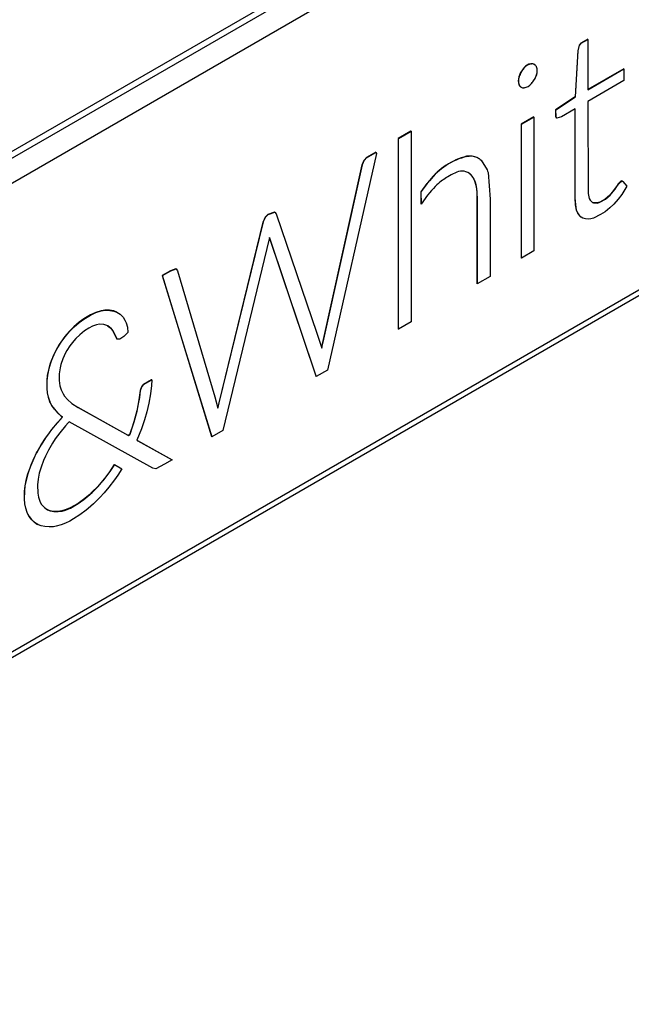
# Model space of a CAD drawing. Header units: millimetres. Extents: x -40 to 419, y 0 to 295.
# Tile 68 of 72: x 383.17 to 385.17, y 139.53 to 142.75. Entities that reach past the tile are written whole.
import ezdxf

# ---------------------------------------------------------------- set-up
doc = ezdxf.new("R2010")
doc.units = ezdxf.units.MM
doc.layers.add('BW4_CTMPLUS_RL', color=7, linetype='Continuous')
doc.layers.add('Standard', color=7, linetype='Continuous')

# ---------------------------------------------------------------- blocks, each defined once
blk = doc.blocks.new('SE3')
at = {"layer": 'BW4_CTMPLUS_RL', "color": 7, "linetype": 'Continuous'}
for p, q in [((389.4901, 145.979), (381.125, 141.1494)), ((381.1571, 141.1463), (389.0555, 145.7065)), ((381.1929, 141.0857), (389.0906, 145.6454)), ((389.0906, 144.1121), (381.1929, 139.5524)), ((381.182, 139.5292), (389.0802, 144.0892)), ((385.0017, 142.6645), (384.9973, 142.6469)), ((384.998, 142.6465), (385.0024, 142.6641)), ((385.0074, 142.6713), (385.0017, 142.6645)), ((385.0024, 142.6641), (385.0017, 142.6645)), ((385.0024, 142.6641), (385.0082, 142.6709)), ((385.0297, 142.6842), (385.0074, 142.6713)), ((385.0082, 142.6709), (385.0074, 142.6713)), ((385.0082, 142.6709), (385.0304, 142.6838)), ((385.0304, 142.6838), (385.0297, 142.6842)), ((385.0304, 142.6838), (385.0304, 142.519)), ((384.9973, 142.6469), (384.9888, 142.496)), ((384.9895, 142.4956), (384.998, 142.6465)), ((384.998, 142.6465), (384.9973, 142.6469)), ((384.8447, 142.6042), (384.8436, 142.6041)), ((384.8443, 142.6037), (384.8436, 142.6041)), ((384.8443, 142.6037), (384.8454, 142.6038)), ((384.8454, 142.6038), (384.8447, 142.6042)), ((384.8453, 142.6042), (384.8447, 142.6042)), ((384.846, 142.6038), (384.8453, 142.6042)), ((384.8455, 142.6038), (384.846, 142.6038)), ((384.8547, 142.602), (384.854, 142.6024)), ((384.8545, 142.6022), (384.8541, 142.6024)), ((384.8551, 142.6018), (384.8544, 142.6022)), ((384.8548, 142.602), (384.8552, 142.6018)), ((384.8552, 142.6018), (384.8556, 142.6016)), ((384.8616, 142.5948), (384.8619, 142.5943)), ((384.805, 142.5629), (384.8048, 142.5621)), ((384.8057, 142.5625), (384.805, 142.5629)), ((384.8055, 142.5617), (384.8057, 142.5625)), ((384.8113, 142.5773), (384.8109, 142.5766)), ((384.8116, 142.5761), (384.8109, 142.5765)), ((384.8117, 142.578), (384.8113, 142.5773)), ((384.812, 142.5769), (384.8113, 142.5773)), ((384.8116, 142.5761), (384.812, 142.5769)), ((384.8124, 142.5776), (384.8117, 142.578)), ((384.812, 142.5769), (384.8124, 142.5776)), ((384.821, 142.5905), (384.8205, 142.5899)), ((384.8212, 142.5895), (384.8205, 142.5899)), ((384.8221, 142.5917), (384.821, 142.5905)), ((384.8217, 142.5901), (384.821, 142.5905)), ((384.8212, 142.5895), (384.8217, 142.5901)), ((384.8217, 142.5901), (384.8228, 142.5913)), ((384.8228, 142.5913), (384.8221, 142.5917)), ((384.8619, 142.5668), (384.8616, 142.566)), ((384.8621, 142.5676), (384.8618, 142.5668)), ((384.8619, 142.5943), (384.8621, 142.5938)), ((385.1473, 142.5873), (385.0304, 142.5198)), ((385.0304, 142.519), (385.148, 142.5869)), ((385.148, 142.5869), (385.1473, 142.5873)), ((385.148, 142.5869), (385.148, 142.549)), ((384.8047, 142.5621), (384.8045, 142.5613)), ((384.8052, 142.5609), (384.8045, 142.5613)), ((384.8052, 142.5348), (384.8045, 142.5352)), ((384.8045, 142.5352), (384.8048, 142.5347)), ((384.8054, 142.5617), (384.8047, 142.5621)), ((384.8047, 142.5347), (384.805, 142.5342)), ((384.8055, 142.5343), (384.8048, 142.5347)), ((384.8057, 142.5339), (384.805, 142.5343)), ((384.8052, 142.5609), (384.8054, 142.5617)), ((384.8055, 142.5343), (384.8052, 142.5348)), ((384.8057, 142.5338), (384.8054, 142.5343)), ((384.8455, 142.5388), (384.8449, 142.5382)), ((384.846, 142.5393), (384.8455, 142.5388)), ((384.8552, 142.552), (384.8548, 142.5513)), ((384.8556, 142.5527), (384.8552, 142.552)), ((385.148, 142.549), (385.0304, 142.4811)), ((384.8116, 142.5273), (384.8109, 142.5278)), ((384.8109, 142.5277), (384.8113, 142.5275)), ((384.812, 142.5271), (384.8113, 142.5275)), ((384.812, 142.5271), (384.8116, 142.5273)), ((384.8124, 142.5268), (384.812, 142.5271)), ((384.8217, 142.5251), (384.8212, 142.525)), ((384.8223, 142.5251), (384.8217, 142.5251)), ((384.9888, 142.496), (384.9248, 142.4538)), ((384.9255, 142.4534), (384.9895, 142.4956)), ((384.9895, 142.4956), (384.9888, 142.496)), ((385.0304, 142.4811), (385.0308, 142.1796)), ((384.9255, 142.4534), (384.9248, 142.4538)), ((384.9248, 142.4538), (384.9249, 142.4314)), ((384.9256, 142.431), (384.9255, 142.4534)), ((384.9886, 142.4569), (384.9435, 142.4309)), ((384.9879, 142.4565), (384.9878, 142.1657)), ((384.9886, 142.1653), (384.9886, 142.4569)), ((384.8531, 142.4303), (384.8122, 142.4067)), ((384.8129, 142.4063), (384.8122, 142.4067)), ((384.8122, 142.4067), (384.8122, 141.9691)), ((384.8129, 142.4063), (384.8538, 142.4299)), ((384.8129, 141.9687), (384.8129, 142.4063)), ((384.8538, 142.4299), (384.8531, 142.4303)), ((384.8538, 142.4299), (384.8538, 141.9923)), ((384.9256, 142.431), (384.9249, 142.4314)), ((384.9249, 142.4314), (384.9279, 142.4267)), ((384.9286, 142.4263), (384.9256, 142.431)), ((384.9286, 142.4263), (384.9279, 142.4267)), ((384.9435, 142.4309), (384.9286, 142.4263)), ((384.4517, 142.3837), (384.4098, 142.3595)), ((384.4105, 142.3591), (384.4524, 142.3833)), ((384.4524, 142.3833), (384.4517, 142.3837)), ((384.4524, 142.3833), (384.4524, 141.7601)), ((384.4105, 142.3591), (384.4098, 142.3595)), ((384.4098, 142.3595), (384.4098, 141.7363)), ((384.4105, 141.7359), (384.4105, 142.3591)), ((384.3386, 142.3107), (384.1784, 141.602)), ((384.3365, 142.3147), (384.3059, 142.2971)), ((384.3066, 142.2967), (384.3372, 142.3143)), ((384.3372, 142.3143), (384.3365, 142.3147)), ((384.3372, 142.3143), (384.3386, 142.3107)), ((384.2917, 142.2739), (384.1632, 141.6933)), ((384.1639, 141.6929), (384.2924, 142.2735)), ((384.2985, 142.2892), (384.2917, 142.2739)), ((384.2924, 142.2735), (384.2917, 142.2739)), ((384.2924, 142.2735), (384.2992, 142.2888)), ((384.3059, 142.2971), (384.2985, 142.2892)), ((384.2992, 142.2888), (384.2985, 142.2892)), ((384.2992, 142.2888), (384.3066, 142.2967)), ((384.3066, 142.2967), (384.3059, 142.2971)), ((384.6378, 142.302), (384.6338, 142.3016)), ((384.6345, 142.3012), (384.6338, 142.3016)), ((384.6345, 142.3012), (384.6385, 142.3016)), ((384.6418, 142.3024), (384.6378, 142.302)), ((384.6385, 142.3016), (384.6378, 142.302)), ((384.6385, 142.3016), (384.6425, 142.302)), ((384.6425, 142.302), (384.6418, 142.3024)), ((384.6759, 142.2932), (384.6752, 142.2936)), ((384.6759, 142.2933), (384.6785, 142.2911)), ((384.6785, 142.2911), (384.6812, 142.289)), ((384.6812, 142.289), (384.7011, 142.2568)), ((384.6429, 142.2457), (384.6422, 142.2461)), ((384.6422, 142.2461), (384.6445, 142.2442)), ((384.6452, 142.2438), (384.6429, 142.2457)), ((384.6452, 142.2438), (384.6445, 142.2442)), ((384.6445, 142.2442), (384.6474, 142.2417)), ((384.6481, 142.2413), (384.6452, 142.2438)), ((384.6481, 142.2413), (384.6474, 142.2417)), ((384.7011, 142.2568), (384.7024, 142.2525)), ((384.7024, 142.2525), (384.7038, 142.2482)), ((384.7038, 142.2482), (384.7104, 142.1609)), ((384.5044, 142.2129), (384.484, 142.1853)), ((384.4847, 142.1849), (384.5051, 142.2125)), ((384.5062, 142.2152), (384.5044, 142.2129)), ((384.5051, 142.2125), (384.5044, 142.2129)), ((384.5051, 142.2125), (384.5069, 142.2148)), ((384.5119, 142.2222), (384.5062, 142.2152)), ((384.5069, 142.2148), (384.5062, 142.2152)), ((384.5069, 142.2148), (384.5126, 142.2217)), ((384.5126, 142.2217), (384.5119, 142.2222)), ((385.1294, 142.2109), (385.1178, 142.1939)), ((385.1185, 142.1935), (385.1301, 142.2104)), ((385.1318, 142.2141), (385.1294, 142.2109)), ((385.1301, 142.2104), (385.1294, 142.2109)), ((385.1301, 142.2104), (385.1325, 142.2137)), ((385.1389, 142.221), (385.1318, 142.2141)), ((385.1325, 142.2137), (385.1318, 142.2141)), ((385.1325, 142.2137), (385.1396, 142.2206)), ((385.1396, 142.2206), (385.1389, 142.221)), ((385.1436, 142.2199), (385.1389, 142.221)), ((385.1396, 142.2206), (385.1443, 142.2195)), ((385.1443, 142.2195), (385.1436, 142.2199)), ((385.1443, 142.2195), (385.1574, 142.2036)), ((384.4847, 142.1849), (384.484, 142.1853)), ((384.484, 142.1853), (384.4846, 142.1456)), ((384.4853, 142.1452), (384.4847, 142.1849)), ((384.5124, 142.1824), (384.5073, 142.1759)), ((385.0308, 142.1796), (385.0348, 142.163)), ((385.1178, 142.1939), (385.1018, 142.1749)), ((385.1025, 142.1744), (385.1185, 142.1935)), ((385.1185, 142.1935), (385.1178, 142.1939)), ((385.1412, 142.1769), (385.1289, 142.1608)), ((385.1574, 142.2036), (385.1412, 142.1769)), ((384.4853, 142.1452), (384.4846, 142.1456)), ((384.5058, 142.174), (384.4853, 142.1452)), ((384.5073, 142.1759), (384.5058, 142.174)), ((384.7104, 142.1609), (384.7104, 142.1262)), ((384.9886, 142.1653), (384.9878, 142.1657)), ((384.9878, 142.1657), (384.9892, 142.1433)), ((384.9899, 142.1428), (384.9886, 142.1653)), ((385.0348, 142.163), (385.0373, 142.1585)), ((385.0373, 142.1585), (385.0455, 142.1502)), ((385.0481, 142.1494), (385.0452, 142.1504)), ((385.0455, 142.1502), (385.0488, 142.149)), ((385.0488, 142.149), (385.0481, 142.1494)), ((385.0603, 142.149), (385.0481, 142.1494)), ((385.0488, 142.149), (385.0611, 142.1486)), ((385.0689, 142.1516), (385.0603, 142.149)), ((385.0611, 142.1486), (385.0603, 142.149)), ((385.0611, 142.1486), (385.0696, 142.1512)), ((385.0865, 142.1615), (385.0689, 142.1516)), ((385.0696, 142.1512), (385.0689, 142.1516)), ((385.0696, 142.1512), (385.0872, 142.161)), ((385.1018, 142.1749), (385.0865, 142.1615)), ((385.0872, 142.161), (385.0865, 142.1615)), ((385.0872, 142.161), (385.1025, 142.1744)), ((385.1025, 142.1744), (385.1018, 142.1749)), ((385.1148, 142.145), (385.1019, 142.1328)), ((385.1289, 142.1608), (385.1148, 142.145)), ((384.0059, 142.1191), (383.9838, 142.1113)), ((383.9845, 142.1109), (384.0066, 142.1187)), ((384.0066, 142.1187), (384.0059, 142.1191)), ((384.0066, 142.1187), (384.0114, 142.1137)), ((384.0114, 142.1137), (384.1442, 141.7232)), ((384.6686, 142.1366), (384.6679, 142.137)), ((384.6679, 142.137), (384.6679, 142.1023)), ((384.6686, 142.1019), (384.6686, 142.1366)), ((384.7104, 142.1262), (384.7104, 141.909)), ((384.9899, 142.1428), (384.9892, 142.1433)), ((384.9892, 142.1433), (384.9923, 142.1261)), ((384.993, 142.1257), (384.9899, 142.1428)), ((384.993, 142.1257), (384.9923, 142.1261)), ((384.9923, 142.1261), (384.9962, 142.1164)), ((384.9969, 142.116), (384.993, 142.1257)), ((384.9969, 142.116), (384.9962, 142.1164)), ((384.9962, 142.1164), (385.0026, 142.1073)), ((385.0033, 142.1069), (384.9969, 142.116)), ((385.0869, 142.1203), (385.0719, 142.111)), ((385.1019, 142.1328), (385.0869, 142.1203)), ((383.9682, 142.0869), (383.8239, 141.4959)), ((383.8246, 141.4955), (383.9689, 142.0865)), ((383.9752, 142.1025), (383.9682, 142.0869)), ((383.9689, 142.0865), (383.9682, 142.0869)), ((383.9689, 142.0865), (383.9759, 142.1021)), ((383.9838, 142.1113), (383.9752, 142.1025)), ((383.9759, 142.1021), (383.9752, 142.1025)), ((383.9759, 142.1021), (383.9845, 142.1109)), ((383.9845, 142.1109), (383.9838, 142.1113)), ((384.6686, 142.1019), (384.6679, 142.1023)), ((384.6679, 142.1023), (384.6679, 141.8853)), ((384.6686, 141.8849), (384.6686, 142.1019)), ((385.0033, 142.1069), (385.0026, 142.1073)), ((385.0026, 142.1073), (385.0071, 142.1027)), ((385.0078, 142.1023), (385.0033, 142.1069)), ((385.0078, 142.1023), (385.0071, 142.1027)), ((385.0133, 142.0991), (385.0078, 142.1023)), ((385.0221, 142.0966), (385.0133, 142.0991)), ((385.031, 142.0957), (385.0221, 142.0966)), ((385.0399, 142.0966), (385.031, 142.0957)), ((385.0488, 142.0993), (385.0399, 142.0966)), ((385.0719, 142.111), (385.0488, 142.0993)), ((383.9885, 142.0311), (383.8366, 141.4046)), ((383.9896, 142.0363), (383.9885, 142.0311)), ((383.9894, 142.0353), (384.1409, 141.5835)), ((384.1416, 141.5831), (383.9896, 142.0363)), ((384.8538, 141.9923), (384.8129, 141.9687)), ((384.8129, 141.9687), (384.8122, 141.9691)), ((383.6655, 141.9273), (383.6386, 141.9118)), ((383.6393, 141.9114), (383.6663, 141.9269)), ((383.6833, 141.9337), (383.6655, 141.9273)), ((383.6663, 141.9269), (383.6655, 141.9273)), ((383.6663, 141.9269), (383.684, 141.9333)), ((383.684, 141.9333), (383.6833, 141.9337)), ((383.684, 141.9333), (383.6882, 141.9265)), ((383.6882, 141.9265), (383.8104, 141.5156)), ((383.6393, 141.9114), (383.6386, 141.9118)), ((383.6386, 141.9118), (383.8003, 141.3845)), ((383.801, 141.3841), (383.6393, 141.9114)), ((384.7104, 141.909), (384.6686, 141.8849)), ((384.6686, 141.8849), (384.6679, 141.8853)), ((383.4211, 141.7911), (383.4037, 141.7829)), ((383.4044, 141.7825), (383.4218, 141.7907)), ((383.4387, 141.7964), (383.4211, 141.7911)), ((383.4218, 141.7907), (383.4211, 141.7911)), ((383.4218, 141.7907), (383.4394, 141.796)), ((383.4512, 141.7984), (383.4387, 141.7964)), ((383.4394, 141.796), (383.4387, 141.7964)), ((383.4394, 141.796), (383.4519, 141.798)), ((383.4519, 141.798), (383.4512, 141.7984)), ((383.4661, 141.7982), (383.4512, 141.7984)), ((383.4519, 141.798), (383.4668, 141.7978)), ((383.4668, 141.7978), (383.4661, 141.7982)), ((383.4798, 141.796), (383.4661, 141.7982)), ((383.4668, 141.7978), (383.4805, 141.7956)), ((383.4805, 141.7956), (383.4798, 141.796)), ((383.4899, 141.7923), (383.4798, 141.796)), ((383.4805, 141.7956), (383.4906, 141.7919)), ((383.4906, 141.7919), (383.4899, 141.7923)), ((383.4906, 141.7919), (383.5008, 141.7849)), ((383.3667, 141.7587), (383.3494, 141.7438)), ((383.3501, 141.7434), (383.3674, 141.7583)), ((383.3817, 141.7697), (383.3667, 141.7587)), ((383.3674, 141.7583), (383.3667, 141.7587)), ((383.3674, 141.7583), (383.3824, 141.7693)), ((383.4037, 141.7829), (383.3817, 141.7697)), ((383.3824, 141.7693), (383.3817, 141.7697)), ((383.3824, 141.7693), (383.4044, 141.7825)), ((383.4044, 141.7825), (383.4037, 141.7829)), ((383.5008, 141.7849), (383.5103, 141.7753)), ((383.5103, 141.7753), (383.5168, 141.7658)), ((383.5168, 141.7658), (383.5207, 141.7568)), ((384.4524, 141.7601), (384.4105, 141.7359)), ((383.3346, 141.7287), (383.3204, 141.7118)), ((383.3211, 141.7114), (383.3353, 141.7283)), ((383.3461, 141.7407), (383.3346, 141.7287)), ((383.3353, 141.7283), (383.3346, 141.7287)), ((383.3353, 141.7283), (383.3468, 141.7403)), ((383.3494, 141.7438), (383.3461, 141.7407)), ((383.3468, 141.7403), (383.3461, 141.7407)), ((383.3468, 141.7403), (383.3501, 141.7434)), ((383.3501, 141.7434), (383.3494, 141.7438)), ((383.3849, 141.7308), (383.3687, 141.7182)), ((383.3989, 141.7401), (383.3849, 141.7308)), ((383.411, 141.7462), (383.3989, 141.7401)), ((383.4236, 141.7505), (383.411, 141.7462)), ((383.4333, 141.7525), (383.4236, 141.7505)), ((383.4471, 141.7516), (383.4333, 141.7525)), ((383.4602, 141.7476), (383.4471, 141.7516)), ((383.4599, 141.7477), (383.4706, 141.7393)), ((383.4713, 141.7389), (383.4602, 141.7476)), ((383.4713, 141.7389), (383.4706, 141.7393)), ((383.4706, 141.7393), (383.4772, 141.7313)), ((383.478, 141.7309), (383.4713, 141.7389)), ((383.478, 141.7309), (383.4772, 141.7313)), ((383.4772, 141.7313), (383.49, 141.704)), ((383.4908, 141.7036), (383.478, 141.7309)), ((383.5207, 141.7568), (383.5245, 141.7433)), ((383.5245, 141.7433), (383.5263, 141.7255)), ((384.4105, 141.7359), (384.4098, 141.7363)), ((383.3073, 141.6941), (383.3016, 141.6858)), ((383.3023, 141.6854), (383.308, 141.6937)), ((383.3204, 141.7118), (383.3073, 141.6941)), ((383.308, 141.6937), (383.3073, 141.6941)), ((383.308, 141.6937), (383.3211, 141.7114)), ((383.3211, 141.7114), (383.3204, 141.7118)), ((383.3495, 141.6987), (383.3363, 141.6817)), ((383.3559, 141.706), (383.3495, 141.6987)), ((383.3687, 141.7182), (383.3559, 141.706)), ((383.4908, 141.7036), (383.49, 141.704)), ((383.4999, 141.7033), (383.4908, 141.7036)), ((383.513, 141.7127), (383.4999, 141.7033)), ((383.5263, 141.7255), (383.513, 141.7127)), ((384.1442, 141.7232), (384.1599, 141.6747)), ((383.2935, 141.6718), (383.2839, 141.6526)), ((383.2846, 141.6522), (383.2942, 141.6714)), ((383.3016, 141.6858), (383.2935, 141.6718)), ((383.2942, 141.6714), (383.2935, 141.6718)), ((383.2942, 141.6714), (383.3023, 141.6854)), ((383.3023, 141.6854), (383.3016, 141.6858)), ((383.3263, 141.6661), (383.3224, 141.6587)), ((383.3363, 141.6817), (383.3263, 141.6661)), ((384.1632, 141.6933), (384.1594, 141.6761)), ((384.1599, 141.6747), (384.1639, 141.6929)), ((384.1639, 141.6929), (384.1632, 141.6933)), ((383.2757, 141.633), (383.2723, 141.6239)), ((383.273, 141.6235), (383.2764, 141.6326)), ((383.2839, 141.6526), (383.2757, 141.633)), ((383.2764, 141.6326), (383.2757, 141.633)), ((383.2764, 141.6326), (383.2846, 141.6522)), ((383.2846, 141.6522), (383.2839, 141.6526)), ((383.3136, 141.6389), (383.3074, 141.621)), ((383.3224, 141.6587), (383.3136, 141.6389)), ((383.2678, 141.6082), (383.2632, 141.5859)), ((383.2639, 141.5855), (383.2685, 141.6078)), ((383.2723, 141.6239), (383.2678, 141.6082)), ((383.2685, 141.6078), (383.2678, 141.6082)), ((383.2685, 141.6078), (383.273, 141.6235)), ((383.273, 141.6235), (383.2723, 141.6239)), ((383.3049, 141.6101), (383.3019, 141.5908)), ((383.3074, 141.621), (383.3049, 141.6101)), ((384.1784, 141.602), (384.1423, 141.5811)), ((383.2632, 141.5859), (383.2612, 141.5677)), ((383.2619, 141.5673), (383.2612, 141.5677)), ((383.2612, 141.5677), (383.2613, 141.5425)), ((383.2619, 141.5673), (383.2639, 141.5855)), ((383.2621, 141.5421), (383.2619, 141.5673)), ((383.2639, 141.5855), (383.2632, 141.5859)), ((383.3019, 141.5908), (383.302, 141.5685)), ((383.302, 141.5685), (383.3041, 141.551)), ((383.6033, 141.571), (383.5768, 141.5555)), ((383.5775, 141.5551), (383.604, 141.5706)), ((383.604, 141.5706), (383.6032, 141.5525)), ((383.604, 141.5706), (383.6033, 141.571)), ((384.1416, 141.5831), (384.1409, 141.5835)), ((384.1409, 141.5835), (384.1416, 141.5815)), ((384.1423, 141.5811), (384.1416, 141.5831)), ((384.1423, 141.5811), (384.1416, 141.5815)), ((383.2621, 141.5421), (383.2613, 141.5425)), ((383.2613, 141.5425), (383.2626, 141.5284)), ((383.2633, 141.528), (383.2621, 141.5421)), ((383.3041, 141.551), (383.3081, 141.5382)), ((383.3081, 141.5382), (383.3144, 141.5247)), ((383.5667, 141.5357), (383.5639, 141.5128)), ((383.5646, 141.5124), (383.5675, 141.5353)), ((383.5706, 141.548), (383.5667, 141.5357)), ((383.5675, 141.5353), (383.5667, 141.5357)), ((383.5675, 141.5353), (383.5713, 141.5476)), ((383.5768, 141.5555), (383.5706, 141.548)), ((383.5713, 141.5476), (383.5706, 141.548)), ((383.5713, 141.5476), (383.5775, 141.5551)), ((383.5775, 141.5551), (383.5768, 141.5555)), ((383.6032, 141.5525), (383.6005, 141.5253)), ((383.2633, 141.528), (383.2626, 141.5284)), ((383.2626, 141.5284), (383.2657, 141.5144)), ((383.2664, 141.514), (383.2633, 141.528)), ((383.2664, 141.514), (383.2657, 141.5144)), ((383.2657, 141.5144), (383.2708, 141.4994)), ((383.2715, 141.499), (383.2664, 141.514)), ((383.3144, 141.5247), (383.3195, 141.5171)), ((383.3195, 141.5171), (383.3289, 141.5065)), ((383.3289, 141.5065), (383.3433, 141.4938)), ((383.5639, 141.5128), (383.5592, 141.4865)), ((383.5599, 141.4861), (383.5646, 141.5124)), ((383.5646, 141.5124), (383.5639, 141.5128)), ((383.6005, 141.5253), (383.595, 141.4944)), ((383.8104, 141.5156), (383.8203, 141.4785)), ((383.2715, 141.499), (383.2708, 141.4994)), ((383.2708, 141.4994), (383.2722, 141.4959)), ((383.2729, 141.4955), (383.2715, 141.499)), ((383.2729, 141.4955), (383.2722, 141.4959)), ((383.2722, 141.4959), (383.277, 141.487)), ((383.2777, 141.4866), (383.2729, 141.4955)), ((383.2777, 141.4866), (383.277, 141.487)), ((383.277, 141.487), (383.2858, 141.4747)), ((383.2866, 141.4743), (383.2777, 141.4866)), ((383.2866, 141.4743), (383.2858, 141.4747)), ((383.2858, 141.4747), (383.2962, 141.463)), ((383.2969, 141.4626), (383.2866, 141.4743)), ((383.3433, 141.4938), (383.3641, 141.4804)), ((383.5274, 141.3886), (383.364, 141.4805)), ((383.3641, 141.4804), (383.5281, 141.3882)), ((383.5554, 141.4688), (383.5457, 141.4339)), ((383.5464, 141.4335), (383.5561, 141.4684)), ((383.5592, 141.4865), (383.5554, 141.4688)), ((383.5561, 141.4684), (383.5554, 141.4688)), ((383.5561, 141.4684), (383.5599, 141.4861)), ((383.5599, 141.4861), (383.5592, 141.4865)), ((383.595, 141.4944), (383.5883, 141.4659)), ((383.8239, 141.4959), (383.8198, 141.4801)), ((383.8203, 141.4785), (383.8246, 141.4955)), ((383.8246, 141.4955), (383.8239, 141.4959)), ((383.312, 141.4489), (383.2953, 141.4305)), ((383.296, 141.4301), (383.3127, 141.4485)), ((383.2969, 141.4626), (383.2962, 141.463)), ((383.2962, 141.463), (383.3079, 141.452)), ((383.3086, 141.4516), (383.2969, 141.4626)), ((383.3086, 141.4516), (383.3079, 141.452)), ((383.3079, 141.452), (383.312, 141.4489)), ((383.3127, 141.4485), (383.3086, 141.4516)), ((383.3127, 141.4485), (383.312, 141.4489)), ((383.5807, 141.4398), (383.5708, 141.4103)), ((383.5883, 141.4659), (383.5807, 141.4398)), ((383.277, 141.4085), (383.2688, 141.3979)), ((383.2695, 141.3975), (383.2778, 141.4081)), ((383.2953, 141.4305), (383.277, 141.4085)), ((383.2778, 141.4081), (383.277, 141.4085)), ((383.2778, 141.4081), (383.296, 141.4301)), ((383.296, 141.4301), (383.2953, 141.4305)), ((383.3219, 141.4198), (383.3037, 141.3974)), ((383.3306, 141.4298), (383.3219, 141.4198)), ((383.3344, 141.4339), (383.3306, 141.4298)), ((383.608, 141.2819), (383.3344, 141.4339)), ((383.5457, 141.4339), (383.5323, 141.392)), ((383.533, 141.3916), (383.5464, 141.4335)), ((383.5464, 141.4335), (383.5457, 141.4339)), ((383.5708, 141.4103), (383.5552, 141.3736)), ((383.8366, 141.4046), (383.801, 141.3841)), ((383.2566, 141.3806), (383.2423, 141.3582)), ((383.243, 141.3578), (383.2573, 141.3802)), ((383.2688, 141.3979), (383.2566, 141.3806)), ((383.2573, 141.3802), (383.2566, 141.3806)), ((383.2573, 141.3802), (383.2695, 141.3975)), ((383.2695, 141.3975), (383.2688, 141.3979)), ((383.2889, 141.3773), (383.28, 141.3634)), ((383.3037, 141.3974), (383.2889, 141.3773)), ((383.5323, 141.392), (383.5274, 141.3886)), ((383.5281, 141.3882), (383.5274, 141.3886)), ((383.5281, 141.3882), (383.533, 141.3916)), ((383.533, 141.3916), (383.5323, 141.392)), ((383.5552, 141.3736), (383.5589, 141.3712)), ((383.801, 141.3841), (383.8003, 141.3845)), ((383.2423, 141.3582), (383.2291, 141.3355)), ((383.2298, 141.3351), (383.243, 141.3578)), ((383.243, 141.3578), (383.2423, 141.3582)), ((383.2666, 141.3407), (383.2566, 141.3212)), ((383.28, 141.3634), (383.2666, 141.3407)), ((383.6704, 141.3094), (383.5588, 141.3713)), ((383.5589, 141.3712), (383.6711, 141.309)), ((383.2186, 141.3145), (383.2092, 141.2922)), ((383.2099, 141.2917), (383.2193, 141.3141)), ((383.2272, 141.332), (383.2186, 141.3145)), ((383.2193, 141.3141), (383.2186, 141.3145)), ((383.2193, 141.3141), (383.2279, 141.3316)), ((383.2291, 141.3355), (383.2272, 141.332)), ((383.2279, 141.3316), (383.2272, 141.332)), ((383.2279, 141.3316), (383.2298, 141.3351)), ((383.2298, 141.3351), (383.2291, 141.3355)), ((383.2507, 141.3074), (383.2423, 141.2849)), ((383.2566, 141.3212), (383.2507, 141.3074)), ((383.6711, 141.309), (383.6461, 141.2945)), ((383.6711, 141.309), (383.6704, 141.3094)), ((383.2092, 141.2922), (383.2009, 141.2697)), ((383.2016, 141.2693), (383.2099, 141.2917)), ((383.2099, 141.2917), (383.2092, 141.2922)), ((383.2423, 141.2849), (383.2367, 141.2657)), ((383.4821, 141.2943), (383.4669, 141.2706)), ((383.4676, 141.2702), (383.4828, 141.2939)), ((383.4828, 141.2939), (383.4821, 141.2943)), ((383.4828, 141.2939), (383.5062, 141.2802)), ((383.5062, 141.2802), (383.4931, 141.2587)), ((383.6172, 141.2801), (383.608, 141.2819)), ((383.6461, 141.2945), (383.6172, 141.2801)), ((383.1945, 141.2475), (383.1898, 141.2242)), ((383.1905, 141.2238), (383.1952, 141.2471)), ((383.1989, 141.2634), (383.1945, 141.2475)), ((383.1952, 141.2471), (383.1945, 141.2475)), ((383.1952, 141.2471), (383.1996, 141.263)), ((383.2009, 141.2697), (383.1989, 141.2634)), ((383.1996, 141.263), (383.1989, 141.2634)), ((383.1996, 141.263), (383.2016, 141.2693)), ((383.2016, 141.2693), (383.2009, 141.2697)), ((383.2327, 141.2456), (383.2308, 141.2276)), ((383.2367, 141.2657), (383.2327, 141.2456)), ((383.4507, 141.2489), (383.4441, 141.2406)), ((383.4448, 141.2402), (383.4514, 141.2485)), ((383.4669, 141.2706), (383.4507, 141.2489)), ((383.4514, 141.2485), (383.4507, 141.2489)), ((383.4514, 141.2485), (383.4676, 141.2702)), ((383.4822, 141.2433), (383.4642, 141.2198)), ((383.4676, 141.2702), (383.4669, 141.2706)), ((383.4931, 141.2587), (383.4822, 141.2433)), ((383.1898, 141.2242), (383.1877, 141.2063)), ((383.1884, 141.2059), (383.1905, 141.2238)), ((383.1905, 141.2238), (383.1898, 141.2242)), ((383.2308, 141.2276), (383.2313, 141.2007)), ((383.4281, 141.2225), (383.4089, 141.2031)), ((383.4096, 141.2027), (383.4288, 141.2221)), ((383.4441, 141.2406), (383.4281, 141.2225)), ((383.4288, 141.2221), (383.4281, 141.2225)), ((383.4288, 141.2221), (383.4448, 141.2402)), ((383.4448, 141.2402), (383.4441, 141.2406)), ((383.4642, 141.2198), (383.4484, 141.2008)), ((383.1877, 141.2063), (383.1876, 141.1812)), ((383.1883, 141.1808), (383.1876, 141.1812)), ((383.1876, 141.1812), (383.1886, 141.1657)), ((383.1884, 141.2059), (383.1877, 141.2063)), ((383.1883, 141.1808), (383.1884, 141.2059)), ((383.1893, 141.1653), (383.1883, 141.1808)), ((383.2313, 141.2007), (383.2335, 141.1872)), ((383.2335, 141.1872), (383.2382, 141.1735)), ((383.3816, 141.1797), (383.3632, 141.1666)), ((383.3639, 141.1662), (383.3823, 141.1793)), ((383.4013, 141.196), (383.3816, 141.1797)), ((383.3823, 141.1793), (383.3816, 141.1797)), ((383.3823, 141.1793), (383.402, 141.1956)), ((383.4089, 141.2031), (383.4013, 141.196)), ((383.402, 141.1956), (383.4013, 141.196)), ((383.402, 141.1956), (383.4096, 141.2027)), ((383.4096, 141.2027), (383.4089, 141.2031)), ((383.4341, 141.1856), (383.414, 141.1657)), ((383.4484, 141.2008), (383.4341, 141.1856)), ((383.1893, 141.1653), (383.1886, 141.1657)), ((383.1886, 141.1657), (383.1914, 141.1519)), ((383.1921, 141.1515), (383.1893, 141.1653)), ((383.1921, 141.1515), (383.1914, 141.1519)), ((383.1914, 141.1519), (383.1961, 141.1376)), ((383.1968, 141.1372), (383.1921, 141.1515)), ((383.2382, 141.1735), (383.2431, 141.1645)), ((383.2431, 141.1645), (383.2443, 141.1629)), ((383.2443, 141.1629), (383.2531, 141.1535)), ((383.2531, 141.1535), (383.2631, 141.1462)), ((383.2714, 141.1427), (383.2628, 141.1465)), ((383.2631, 141.1462), (383.2721, 141.1423)), ((383.3376, 141.1518), (383.3211, 141.1453)), ((383.3218, 141.1449), (383.3383, 141.1513)), ((383.3632, 141.1666), (383.3376, 141.1518)), ((383.3383, 141.1513), (383.3376, 141.1518)), ((383.3383, 141.1513), (383.3639, 141.1662)), ((383.3639, 141.1662), (383.3632, 141.1666)), ((383.3967, 141.1502), (383.3894, 141.1444)), ((383.414, 141.1657), (383.3967, 141.1502)), ((383.1968, 141.1372), (383.1961, 141.1376)), ((383.1961, 141.1376), (383.1986, 141.1316)), ((383.1993, 141.1312), (383.1968, 141.1372)), ((383.1993, 141.1312), (383.1986, 141.1316)), ((383.1986, 141.1316), (383.2031, 141.1238)), ((383.2038, 141.1234), (383.1993, 141.1312)), ((383.2038, 141.1234), (383.2031, 141.1238)), ((383.2031, 141.1238), (383.2115, 141.1137)), ((383.2122, 141.1133), (383.2038, 141.1234)), ((383.2721, 141.1423), (383.2714, 141.1427)), ((383.2833, 141.1406), (383.2714, 141.1427)), ((383.2721, 141.1423), (383.284, 141.1402)), ((383.284, 141.1402), (383.2833, 141.1406)), ((383.2975, 141.1403), (383.2833, 141.1406)), ((383.284, 141.1402), (383.2982, 141.1399)), ((383.3103, 141.1422), (383.2975, 141.1403)), ((383.2982, 141.1399), (383.2975, 141.1403)), ((383.2982, 141.1399), (383.311, 141.1418)), ((383.3211, 141.1453), (383.3103, 141.1422)), ((383.311, 141.1418), (383.3103, 141.1422)), ((383.311, 141.1418), (383.3218, 141.1449)), ((383.3218, 141.1449), (383.3211, 141.1453)), ((383.3489, 141.1159), (383.3361, 141.1086)), ((383.3694, 141.1296), (383.3489, 141.1159)), ((383.3894, 141.1444), (383.3694, 141.1296)), ((383.2122, 141.1133), (383.2115, 141.1137)), ((383.2115, 141.1137), (383.2207, 141.1051)), ((383.2214, 141.1047), (383.2122, 141.1133)), ((383.2214, 141.1047), (383.2207, 141.1051)), ((383.2207, 141.1051), (383.2308, 141.0982)), ((383.2315, 141.0978), (383.2214, 141.1047)), ((383.2315, 141.0978), (383.2308, 141.0982)), ((383.2336, 141.0966), (383.2315, 141.0978)), ((383.2422, 141.0934), (383.2336, 141.0966)), ((383.2552, 141.0908), (383.2422, 141.0934)), ((383.2689, 141.0899), (383.2552, 141.0908)), ((383.2827, 141.0906), (383.2689, 141.0899)), ((383.2919, 141.0923), (383.2827, 141.0906)), ((383.3076, 141.0968), (383.2919, 141.0923)), ((383.3223, 141.1023), (383.3076, 141.0968)), ((383.3361, 141.1086), (383.3223, 141.1023))]:
    blk.add_line(p, q, dxfattribs=at)
for centre, radius, start, end in [((384.8501, 142.568), 0.0367, 100.2342, 139.7771), ((384.8508, 142.5676), 0.0367, 100.2342, 139.7771), ((384.8269, 142.5807), 0.0376, 339.4945, 20.3748), ((384.8405, 142.5483), 0.0383, 160.1503, 199.9225), ((384.8413, 142.5479), 0.0383, 160.1503, 199.9225), ((384.8147, 142.5643), 0.0399, 280.9126, 319.1479), ((384.6902, 142.0817), 0.227, 104.3832, 141.7804), ((384.6909, 142.0813), 0.227, 104.3832, 141.7804)]:
    blk.add_arc(centre, radius, start, end, dxfattribs=at)
for centre, major_axis, start_param, end_param in [((384.8301, 142.5588), (0.0249, 0.0431), 0.037427, 0.339335), ((384.8308, 142.5584), (0.0249, 0.0431), 0.037427, 0.339335), ((384.827, 142.5551), (0.0273, 0.0473), 5.956716, 6.235121), ((384.835, 142.5646), (-0.0233, -0.0403), 4.74829, 5.073226), ((384.8357, 142.5641), (-0.0233, -0.0403), 4.74829, 5.073226), ((384.8353, 142.5625), (0.0244, 0.0423), 1.229863, 1.536475), ((384.836, 142.5621), (0.0244, 0.0423), 1.229863, 1.536475), ((384.8268, 142.5669), (0.0278, 0.0481), 4.749308, 5.016283), ((384.8375, 142.5715), (-0.0256, -0.0443), 5.955875, 6.245083), ((384.8382, 142.5711), (-0.0256, -0.0443), 5.955875, 6.245083), ((384.8302, 142.5681), (-0.0257, -0.0446), 1.235236, 1.527347), ((384.8366, 142.571), (-0.0251, -0.0435), 0.040242, 0.337921), ((384.5854, 142.1393), (-0.0893, -0.1546), 3.136164, 3.464403), ((384.5862, 142.1389), (-0.0893, -0.1546), 3.136164, 3.464403)]:
    blk.add_ellipse(centre, major_axis=major_axis, ratio=0.57735, start_param=start_param, end_param=end_param, dxfattribs=at)
for points, degree, knots in [([(384.6429, 142.2457), (384.6278, 142.2549), (384.6119, 142.2553), (384.5953, 142.2468), (384.5786, 142.2383), (384.5651, 142.2305), (384.5549, 142.2234), (384.5446, 142.2163), (384.5305, 142.2026), (384.5124, 142.1824)], 3, [0, 0, 0, 0, 0.391516, 0.391516, 0.391516, 0.679393, 0.679393, 0.679393, 1, 1, 1, 1]), ([(384.6474, 142.2417), (384.6602, 142.2255), (384.6635, 142.2095), (384.6668, 142.1936), (384.6673, 142.1796), (384.6679, 142.1657), (384.6679, 142.1643), (384.6679, 142.1629), (384.6679, 142.1574), (384.6679, 142.1518), (384.6679, 142.137)], 2, [0, 0, 0, 0.376651, 0.376651, 0.645259, 0.645259, 0.774542, 0.774542, 0.831903, 0.831903, 1, 1, 1]), ([(384.6686, 142.1366), (384.6686, 142.1465), (384.6686, 142.1533), (384.6686, 142.157), (384.6686, 142.1607), (384.6686, 142.163), (384.6686, 142.1639), (384.6686, 142.1648), (384.6684, 142.1699), (384.6681, 142.1792), (384.6677, 142.1885), (384.6664, 142.1985), (384.6642, 142.2091), (384.662, 142.2198), (384.6566, 142.2305), (384.6481, 142.2413)], 3, [0, 0, 0, 0, 0.168097, 0.168097, 0.168097, 0.225458, 0.225458, 0.225458, 0.354741, 0.354741, 0.354741, 0.623349, 0.623349, 0.623349, 1, 1, 1, 1])]:
    blk.add_open_spline(points, degree=degree, knots=knots, dxfattribs=at)

msp = doc.modelspace()

# ---------------------------------------------------------------- block references
at = {"layer": 'Standard'}
msp.add_blockref('SE3', (0, 0), dxfattribs=at)

doc.saveas('drawing.dxf')
